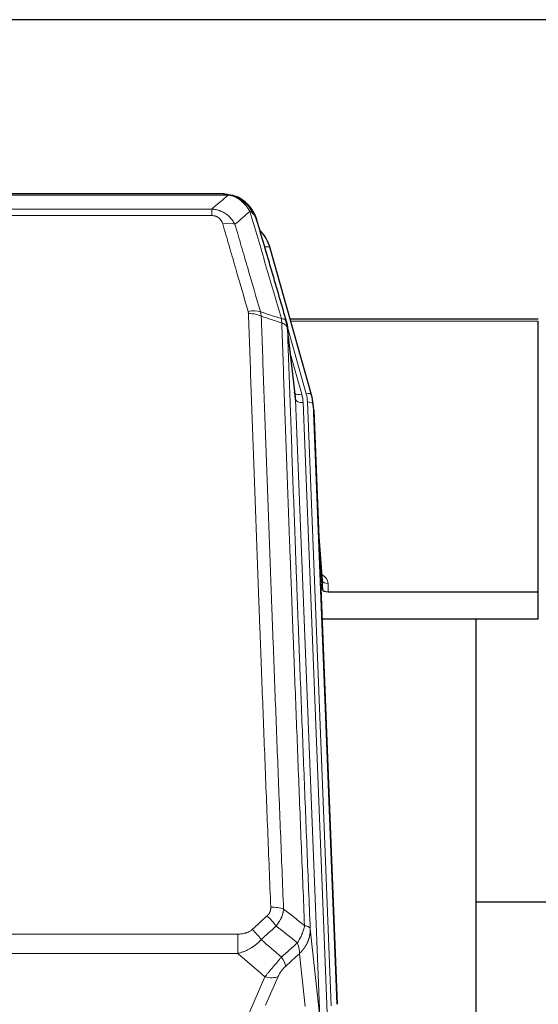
# Model space of a CAD drawing. Header units: inches. Extents: x 0 to 23760, y -13 to 16800.
# Tile 41 of 209: x 5581 to 5860, y 8328 to 8858. Entities that reach past the tile are written whole.
import ezdxf

# ---------------------------------------------------------------- set-up
doc = ezdxf.new("R2010")
doc.units = ezdxf.units.IN
doc.layers.add('254', color=7, linetype='Continuous', true_color=0xffffff)

msp = doc.modelspace()

# ---------------------------------------------------------------- linework, layer by layer
at = {"layer": '254', "color": 2, "linetype": 'Continuous', "lineweight": 25}
for p, q in [((6475.456, 8857.537), (5358.456, 8857.537)), ((5691.016, 8763.911), (5472.895, 8763.911)), ((5697.958, 8762.435), (5698.058, 8762.407)), ((5738.183, 8655.933), (5716.009, 8734.819)), ((5859.956, 8696.649), (5726.737, 8696.649)), ((5859.956, 8550.15), (5859.956, 8695.618)), ((5729.563, 8654.613), (5725.147, 8693.132)), ((5738.202, 8655.837), (5738.183, 8655.933)), ((5739.238, 8649.212), (5738.864, 8652.471)), ((5739.36, 8647.627), (5751.927, 8328.415)), ((5744.058, 8556.156), (5741.851, 8584.356)), ((5742.231, 8574.682), (5744.054, 8551.4)), ((5744.054, 8551.4), (5744.065, 8555.977)), ((5747.053, 8550.15), (5859.956, 8550.15)), ((5859.956, 8535.34), (5859.956, 8550.15)), ((5859.956, 8535.34), (5743.781, 8535.34)), ((5826.616, 8309.956), (5826.616, 8535.338)), ((5898.606, 8383.29), (5826.632, 8383.29))]:
    msp.add_line(p, q, dxfattribs=at)
at = {"layer": '254', "color": 110, "linetype": 'Continuous', "lineweight": 13}
for p, q in [((5693.358, 8763.248), (5470.553, 8763.248)), ((5698.058, 8762.407), (5698.126, 8762.249)), ((5479.284, 8755.78), (5684.627, 8755.78)), ((5684.627, 8752.247), (5479.284, 8752.247)), ((5684.627, 8755.78), (5684.627, 8752.247)), ((5717.846, 8718.582), (5713.121, 8735.393)), ((5859.956, 8695.618), (5727.024, 8695.618)), ((5735.295, 8656.507), (5725.222, 8692.341)), ((5729.653, 8653.44), (5725.276, 8691.62)), ((5726.922, 8677.652), (5732.948, 8656.214)), ((5742.719, 8321.546), (5729.653, 8653.44)), ((5746.565, 8323.632), (5733.645, 8651.813)), ((5748.77, 8327.529), (5735.992, 8652.106)), ((5739.36, 8647.627), (5738.986, 8650.886)), ((5738.986, 8650.886), (5751.681, 8328.421)), ((5744.065, 8555.977), (5741.858, 8584.164)), ((5747.063, 8554.566), (5747.053, 8550.15)), ((5465.369, 8366.152), (5698.542, 8366.152)), ((5698.542, 8366.152), (5698.542, 8355.72)), ((5737.471, 8368.952), (5742.719, 8321.546)), ((5698.542, 8355.72), (5465.369, 8355.72)), ((5734.804, 8327.166), (5731.657, 8355.601)), ((5698.012, 8308.681), (5713.169, 8343.201)), ((5720.23, 8343.35), (5713.455, 8327.92))]:
    msp.add_line(p, q, dxfattribs=at)
for centre, major_axis, ratio, start_param, end_param in [((5690.474, 8742.025), (9.598, 2.808), 0.562843, 0.6646512, 1.4076092), ((5713.121, 8734.008), (-2.888, -0.812), 0.4480327, 3.1416079, 4.5871119), ((5704.135, 8695.143), (9.604, 2.788), 0.5442898, 0.6684637, 1.414101), ((5704.322, 8693.97), (9.994, 0.345), 0.559112, 0.7940626, 1.551472), ((5732.948, 8658.061), (-3.851, -1.082), 0.4480327, 0.2500116, 1.4455193), ((5735.295, 8655.122), (-2.888, -0.812), 0.4480327, 3.1416079, 4.5871119), ((5711.974, 8651.356), (-24.033, -0.038), 0.8858289, 3.1750594, 3.3842109), ((5733.645, 8653.66), (-3.997, -0.157), 0.4614673, 0.0341943, 1.5526308), ((5709.627, 8651.063), (-24.033, -0.038), 0.8858289, 3.1750594, 3.3842109), ((5735.992, 8650.72), (-2.998, -0.118), 0.4614673, 3.175787, 4.6942235), ((5741.06, 8554.566), (-6.003, -0.046), 0.8757409, 3.1327535, 4.2284576), ((5747.063, 8556.02), (3, -0.007), 0.4848086, 3.1763596, 4.7135294), ((5714.309, 8371.65), (-6.729, 7.397), 0.3051216, 4.2889758, 5.0360109), ((5716.281, 8376.243), (9.992, 0.404), 0.431453, 0.7935197, 1.5533391), ((5706.3, 8364.357), (-6.736, 7.391), 0.3030979, 4.2875497, 5.03344), ((5717.256, 8354.97), (-6.719, 7.407), 0.3029797, 3.5431496, 4.2886573), ((5713.169, 8349.372), (9.156, -4.02), 0.5833249, 4.9631119, 5.806783)]:
    msp.add_ellipse(centre, major_axis=major_axis, ratio=ratio, start_param=start_param, end_param=end_param, dxfattribs=at)
at = {"layer": '254', "color": 2, "linetype": 'Continuous', "lineweight": 25}
for centre, major_axis, ratio, start_param, end_param in [((5689.814, 8728.806), (-27.014, -0.465), 0.8900028, 3.3708663, 3.8108475), ((5709.627, 8652.91), (20.035, -0.399), 0.8846078, 0.0524005, 0.2615519), ((5711.974, 8649.97), (-27.027, -0.37), 0.8864308, 3.1643526, 3.3735041), ((5747.052, 8551.444), (3, 0), 0.4313147, 3.1753737, 4.7125436)]:
    msp.add_ellipse(centre, major_axis=major_axis, ratio=ratio, start_param=start_param, end_param=end_param, dxfattribs=at)
at = {"layer": '254', "color": 110, "linetype": 'Continuous', "lineweight": 13}
for points in [[(5684.627, 8755.78), (5687.555, 8758.267), (5690.465, 8760.756), (5693.358, 8763.248)], [(5705.121, 8754.529), (5702.447, 8752.206), (5699.758, 8749.886), (5697.054, 8747.567)], [(5710.731, 8700.57), (5714.48, 8699.351), (5718.228, 8698.134), (5721.975, 8696.92)], [(5710.731, 8700.57), (5710.844, 8700.186), (5711.032, 8699.407), (5711.149, 8698.604), (5711.19, 8698.197)], [(5722.187, 8694.629), (5718.522, 8695.816), (5714.856, 8697.006), (5711.19, 8698.197)], [(5706.3, 8368.627), (5708.969, 8371.07), (5711.639, 8373.51), (5714.309, 8375.949)], [(5723.164, 8379.6), (5726.917, 8376.648), (5730.667, 8373.693), (5734.416, 8370.733)], [(5719.131, 8370.482), (5716.46, 8368.047), (5713.789, 8365.61), (5711.118, 8363.171)], [(5730.551, 8361.487), (5726.746, 8364.49), (5722.94, 8367.488), (5719.131, 8370.482)], [(5711.118, 8363.171), (5714.764, 8360.04), (5718.413, 8356.909), (5722.064, 8353.781)], [(5722.064, 8353.781), (5724.893, 8356.352), (5727.722, 8358.92), (5730.551, 8361.487)], [(5713.169, 8343.201), (5708.289, 8347.371), (5703.414, 8351.545), (5698.542, 8355.72)], [(5731.657, 8355.601), (5729.21, 8353.385), (5726.763, 8351.168), (5724.317, 8348.948)]]:
    msp.add_open_spline(points, degree=3, dxfattribs=at)
at = {"layer": '254', "color": 2, "linetype": 'Continuous', "lineweight": 25}
for points, degree in [([(5690.816, 8763.909), (5691.433, 8763.913), (5692.056, 8763.883), (5692.682, 8763.818)], 3), ([(5701.569, 8760.353), (5699.923, 8761.574), (5698.056, 8762.408)], 2), ([(5725.153, 8693.051), (5724.403, 8695.882)], 1)]:
    msp.add_open_spline(points, degree=degree, dxfattribs=at)
for points, knots in [([(5690.816, 8763.909), (5690.89, 8763.91), (5690.964, 8763.911), (5691.26, 8763.911), (5691.482, 8763.901), (5691.909, 8763.867), (5692.115, 8763.841), (5692.367, 8763.795), (5692.428, 8763.782), (5692.488, 8763.769)], [0, 0, 0, 0, 0.125, 0.125, 0.5, 0.5, 0.875, 0.875, 1, 1, 1, 1]), ([(5692.488, 8763.769), (5693.898, 8763.68), (5695.334, 8763.374), (5697.205, 8762.672), (5697.669, 8762.473), (5698.126, 8762.249)], [0, 0, 0, 0, 0.75, 0.75, 1, 1, 1, 1]), ([(5695.96, 8763.164), (5696.04, 8763.141), (5696.119, 8763.116), (5696.792, 8762.904), (5697.38, 8762.685), (5697.958, 8762.435)], [0, 0, 0, 0, 0.1180686, 0.1180686, 1, 1, 1, 1]), ([(5698.126, 8762.249), (5698.355, 8762.138), (5698.582, 8762.02), (5699.484, 8761.528), (5700.143, 8761.106), (5701.413, 8760.168), (5702.023, 8759.652), (5702.795, 8758.909), (5702.984, 8758.718), (5703.17, 8758.524)], [0, 0, 0, 0, 0.125, 0.125, 0.5, 0.5, 0.875, 0.875, 1, 1, 1, 1]), ([(5701.645, 8760.297), (5702.291, 8759.814), (5702.907, 8759.289), (5703.715, 8758.503), (5703.938, 8758.274), (5704.156, 8758.039)], [0, 0, 0, 0, 0.7159091, 0.7159091, 1, 1, 1, 1]), ([(5704.586, 8757.472), (5704.564, 8757.516), (5704.541, 8757.56), (5704.462, 8757.695), (5704.4, 8757.786), (5704.273, 8757.93), (5704.217, 8757.986), (5704.156, 8758.039)], [0, 0, 0, 0, 0.2280377, 0.2280377, 0.6912151, 0.6912151, 1, 1, 1, 1]), ([(5704.156, 8758.039), (5704.59, 8757.57), (5705, 8757.079), (5706.53, 8755.043), (5707.426, 8753.354), (5708.038, 8751.615)], [0, 0, 0, 0, 0.25, 0.25, 1, 1, 1, 1]), ([(5704.646, 8757.337), (5704.657, 8757.324), (5704.681, 8757.298), (5704.716, 8757.258), (5704.751, 8757.217), (5704.787, 8757.176), (5704.823, 8757.134), (5704.86, 8757.091), (5704.896, 8757.048), (5704.934, 8757.003), (5704.972, 8756.958), (5705.01, 8756.913), (5705.048, 8756.866), (5705.087, 8756.819), (5705.126, 8756.772), (5705.165, 8756.723), (5705.205, 8756.674), (5705.245, 8756.624), (5705.286, 8756.573), (5705.326, 8756.521), (5705.367, 8756.469), (5705.409, 8756.416), (5705.45, 8756.362), (5705.492, 8756.307), (5705.534, 8756.252), (5705.577, 8756.195), (5705.62, 8756.138), (5705.663, 8756.081), (5705.706, 8756.022), (5705.749, 8755.963), (5705.793, 8755.902), (5705.837, 8755.841), (5705.881, 8755.78), (5705.925, 8755.717), (5705.969, 8755.653), (5706.014, 8755.589), (5706.059, 8755.524), (5706.104, 8755.458), (5706.149, 8755.391), (5706.194, 8755.324), (5706.24, 8755.255), (5706.285, 8755.186), (5706.331, 8755.116), (5706.377, 8755.045), (5706.422, 8754.973), (5706.468, 8754.9), (5706.514, 8754.826), (5706.561, 8754.752), (5706.607, 8754.676), (5706.653, 8754.6), (5706.699, 8754.523), (5706.745, 8754.445), (5706.791, 8754.366), (5706.838, 8754.286), (5706.884, 8754.205), (5706.93, 8754.123), (5706.976, 8754.041), (5707.022, 8753.957), (5707.069, 8753.873), (5707.114, 8753.788), (5707.16, 8753.701), (5707.206, 8753.614), (5707.252, 8753.526), (5707.298, 8753.437), (5707.343, 8753.347), (5707.388, 8753.256), (5707.433, 8753.164), (5707.478, 8753.072), (5707.523, 8752.978), (5707.568, 8752.883), (5707.612, 8752.787), (5707.656, 8752.691), (5707.7, 8752.593), (5707.744, 8752.495), (5707.787, 8752.395), (5707.83, 8752.295), (5707.873, 8752.194), (5707.916, 8752.091), (5707.958, 8751.988), (5708, 8751.884), (5708.041, 8751.778), (5708.082, 8751.672), (5708.123, 8751.565), (5708.164, 8751.457), (5708.203, 8751.348), (5708.243, 8751.237), (5708.282, 8751.126), (5708.321, 8751.014), (5708.359, 8750.901), (5708.396, 8750.787), (5708.434, 8750.672), (5708.47, 8750.556), (5708.506, 8750.439), (5708.542, 8750.321), (5708.577, 8750.203), (5708.611, 8750.083), (5708.645, 8749.962), (5708.666, 8749.881), (5708.677, 8749.84)], [0, 0, 0, 0, 0.0060657, 0.012223, 0.0184718, 0.0248123, 0.0312443, 0.0377679, 0.0443831, 0.0510899, 0.0578883, 0.0647782, 0.0717598, 0.0788329, 0.0859977, 0.093254, 0.1006019, 0.1080414, 0.1155725, 0.1231952, 0.1309095, 0.1387154, 0.1466129, 0.1546019, 0.1626826, 0.1708549, 0.1791188, 0.1874742, 0.1959213, 0.20446, 0.2130903, 0.2218121, 0.2306256, 0.2395307, 0.2485274, 0.2576156, 0.2667955, 0.276067, 0.2854301, 0.2948848, 0.3044311, 0.314069, 0.3237985, 0.3336196, 0.3435324, 0.3535367, 0.3636326, 0.3738202, 0.3840993, 0.3944701, 0.4049324, 0.4154864, 0.426132, 0.4368691, 0.4476979, 0.4586183, 0.4696303, 0.480734, 0.4919292, 0.503216, 0.5145945, 0.5260645, 0.5376262, 0.5492795, 0.5610244, 0.5728609, 0.584789, 0.5968087, 0.60892, 0.621123, 0.6334175, 0.6458037, 0.6582815, 0.6708509, 0.6835119, 0.6962645, 0.7091087, 0.7220445, 0.735072, 0.748191, 0.7614017, 0.774704, 0.7880979, 0.8015834, 0.8151605, 0.8288293, 0.8425896, 0.8564416, 0.8703852, 0.8844204, 0.8985472, 0.9127656, 0.9270756, 0.9414773, 0.9559705, 0.9705554, 0.9852319, 1, 1, 1, 1]), ([(5708.677, 8749.84), (5708.62, 8750.151), (5708.538, 8750.455), (5708.325, 8751.047), (5708.193, 8751.336), (5708.038, 8751.615)], [0, 0, 0, 0, 0.5, 0.5, 1, 1, 1, 1]), ([(5708.677, 8749.84), (5710.008, 8745.318), (5711.341, 8740.785), (5714.008, 8731.699), (5715.344, 8727.145), (5719.354, 8713.452), (5722.034, 8704.282), (5724.72, 8695.071)], [0, 0, 0, 0, 0.25, 0.25, 0.5, 0.5, 1, 1, 1, 1]), ([(5724.72, 8695.071), (5724.725, 8695.054), (5724.735, 8695.019), (5724.75, 8694.967), (5724.765, 8694.914), (5724.781, 8694.859), (5724.796, 8694.803), (5724.811, 8694.746), (5724.827, 8694.689), (5724.842, 8694.629), (5724.858, 8694.569), (5724.873, 8694.508), (5724.888, 8694.445), (5724.904, 8694.382), (5724.919, 8694.317), (5724.934, 8694.251), (5724.949, 8694.184), (5724.964, 8694.116), (5724.979, 8694.047), (5724.994, 8693.976), (5725.009, 8693.904), (5725.023, 8693.832), (5725.037, 8693.758), (5725.051, 8693.683), (5725.065, 8693.606), (5725.079, 8693.529), (5725.092, 8693.45), (5725.113, 8693.324), (5725.139, 8693.155), (5725.167, 8692.948), (5725.191, 8692.756), (5725.21, 8692.578), (5725.226, 8692.416), (5725.239, 8692.269), (5725.249, 8692.137), (5725.257, 8692.02), (5725.263, 8691.918), (5725.267, 8691.831), (5725.271, 8691.759), (5725.273, 8691.703), (5725.275, 8691.662), (5725.276, 8691.636), (5725.276, 8691.624), (5725.276, 8691.62)], [0, 0, 0, 0, 0.0155037, 0.0313049, 0.0474035, 0.0637997, 0.0804935, 0.097485, 0.1147743, 0.1323613, 0.1502462, 0.1684289, 0.1869096, 0.2056883, 0.224765, 0.2441397, 0.2638126, 0.2837835, 0.3040527, 0.32462, 0.3454856, 0.3666494, 0.3881116, 0.409872, 0.4319308, 0.454288, 0.4769435, 0.4998975, 0.5635611, 0.6228928, 0.6778927, 0.7285606, 0.7748966, 0.8169007, 0.8545729, 0.8879131, 0.9169214, 0.9415977, 0.9619421, 0.9779545, 0.989635, 0.9969835, 1, 1, 1, 1])]:
    msp.add_open_spline(points, degree=3, knots=knots, dxfattribs=at)
at = {"layer": '254', "color": 110, "linetype": 'Continuous', "lineweight": 13}
for points, knots in [([(5692.488, 8763.769), (5692.606, 8763.742), (5692.716, 8763.711), (5692.965, 8763.624), (5693.09, 8763.563), (5693.276, 8763.421), (5693.337, 8763.34), (5693.358, 8763.248)], [0, 0, 0, 0, 0.25, 0.25, 0.625, 0.625, 1, 1, 1, 1]), ([(5693.358, 8763.248), (5694.579, 8763.147), (5695.755, 8762.853), (5697.249, 8762.226), (5697.616, 8762.05), (5697.976, 8761.855)], [0, 0, 0, 0, 0.75, 0.75, 1, 1, 1, 1]), ([(5698.126, 8762.249), (5698.128, 8762.22), (5698.126, 8762.187), (5698.113, 8762.102), (5698.097, 8762.046), (5698.049, 8761.942), (5698.017, 8761.894), (5697.976, 8761.855)], [0, 0, 0, 0, 0.25, 0.25, 0.625, 0.625, 1, 1, 1, 1]), ([(5697.976, 8761.855), (5698.156, 8761.758), (5698.335, 8761.656), (5699.042, 8761.232), (5699.557, 8760.873), (5700.551, 8760.087), (5701.03, 8759.659), (5701.645, 8759.05), (5701.796, 8758.895), (5701.946, 8758.736)], [0, 0, 0, 0, 0.125, 0.125, 0.5, 0.5, 0.875, 0.875, 1, 1, 1, 1]), ([(5703.17, 8758.524), (5703.071, 8758.55), (5702.97, 8758.573), (5702.713, 8758.624), (5702.556, 8758.647), (5702.245, 8758.692), (5702.092, 8758.712), (5701.946, 8758.736)], [0, 0, 0, 0, 0.25, 0.25, 0.625, 0.625, 1, 1, 1, 1]), ([(5701.946, 8758.736), (5702.244, 8758.42), (5702.535, 8758.092), (5703.662, 8756.742), (5704.428, 8755.645), (5705.121, 8754.529)], [0, 0, 0, 0, 0.25, 0.25, 1, 1, 1, 1]), ([(5704.156, 8758.039), (5704.125, 8758.066), (5704.092, 8758.092), (5703.958, 8758.193), (5703.845, 8758.263), (5703.596, 8758.385), (5703.459, 8758.437), (5703.268, 8758.497), (5703.219, 8758.511), (5703.17, 8758.524)], [0, 0, 0, 0, 0.125, 0.125, 0.5, 0.5, 0.875, 0.875, 1, 1, 1, 1]), ([(5703.17, 8758.524), (5703.541, 8758.135), (5703.898, 8757.729), (5705.259, 8756.046), (5706.129, 8754.652), (5706.828, 8753.199)], [0, 0, 0, 0, 0.25, 0.25, 1, 1, 1, 1]), ([(5684.627, 8755.78), (5684.962, 8755.757), (5685.295, 8755.724), (5685.958, 8755.637), (5686.286, 8755.583), (5687.262, 8755.391), (5687.9, 8755.222), (5688.602, 8754.986), (5688.68, 8754.959), (5688.836, 8754.903), (5688.913, 8754.875), (5689.145, 8754.788), (5689.298, 8754.728), (5689.752, 8754.54), (5690.347, 8754.271), (5690.92, 8753.963), (5691.341, 8753.718), (5691.55, 8753.592), (5691.755, 8753.46), (5691.891, 8753.371), (5691.959, 8753.326), (5692.565, 8752.917), (5693.073, 8752.521), (5693.792, 8751.882), (5694.024, 8751.661), (5694.363, 8751.319), (5694.474, 8751.203), (5694.692, 8750.967), (5694.8, 8750.848), (5695.327, 8750.242), (5695.715, 8749.736), (5696.43, 8748.682), (5696.756, 8748.134), (5697.054, 8747.567)], [0, 0, 0, 0, 0.0625, 0.0625, 0.125, 0.125, 0.25, 0.25, 0.265625, 0.265625, 0.28125, 0.28125, 0.3125, 0.3125, 0.375, 0.4375, 0.4375, 0.46875, 0.484375, 0.484375, 0.5, 0.5, 0.625, 0.625, 0.6875, 0.6875, 0.71875, 0.71875, 0.75, 0.75, 0.875, 0.875, 1, 1, 1, 1]), ([(5684.627, 8752.247), (5684.809, 8752.247), (5684.992, 8752.241), (5685.356, 8752.215), (5685.535, 8752.195), (5685.891, 8752.141), (5686.066, 8752.108), (5686.413, 8752.026), (5686.584, 8751.977), (5686.795, 8751.907), (5686.837, 8751.893), (5686.921, 8751.863), (5687.045, 8751.816), (5687.166, 8751.766), (5687.405, 8751.661), (5687.713, 8751.508), (5688, 8751.33), (5688.173, 8751.21), (5688.208, 8751.186), (5688.276, 8751.136), (5688.309, 8751.111), (5688.409, 8751.035), (5688.474, 8750.983), (5688.664, 8750.824), (5688.783, 8750.714), (5689.01, 8750.486), (5689.117, 8750.368), (5689.32, 8750.125), (5689.415, 8750), (5689.528, 8749.839), (5689.551, 8749.807), (5689.594, 8749.742), (5689.616, 8749.71), (5689.68, 8749.611), (5689.721, 8749.545), (5689.84, 8749.346), (5689.913, 8749.211), (5690.05, 8748.939), (5690.113, 8748.801), (5690.29, 8748.384), (5690.39, 8748.1), (5690.474, 8747.812)], [0, 0, 0, 0, 0.0625, 0.0625, 0.125, 0.125, 0.1875, 0.1875, 0.25, 0.25, 0.265625, 0.265625, 0.28125, 0.3125, 0.3125, 0.375, 0.4375, 0.4375, 0.453125, 0.453125, 0.46875, 0.46875, 0.5, 0.5, 0.5625, 0.5625, 0.625, 0.625, 0.6875, 0.6875, 0.703125, 0.703125, 0.71875, 0.71875, 0.75, 0.75, 0.8125, 0.8125, 0.875, 0.875, 1, 1, 1, 1]), ([(5706.828, 8753.199), (5706.582, 8753.446), (5706.316, 8753.681), (5705.745, 8754.126), (5705.442, 8754.334), (5705.121, 8754.529)], [0, 0, 0, 0, 0.5, 0.5, 1, 1, 1, 1]), ([(5721.975, 8696.92), (5719.153, 8706.613), (5716.337, 8716.26), (5712.123, 8730.663), (5710.721, 8735.453), (5707.918, 8745.009), (5706.519, 8749.775), (5705.121, 8754.529)], [0, 0, 0, 0, 0.5, 0.5, 0.75, 0.75, 1, 1, 1, 1]), ([(5708.038, 8751.615), (5707.882, 8751.899), (5707.702, 8752.175), (5707.298, 8752.704), (5707.073, 8752.957), (5706.828, 8753.199)], [0, 0, 0, 0, 0.5, 0.5, 1, 1, 1, 1]), ([(5704.135, 8700.741), (5701.85, 8708.646), (5699.568, 8716.522), (5696.153, 8728.29), (5695.016, 8732.205), (5692.743, 8740.02), (5691.608, 8743.92), (5690.474, 8747.812)], [0, 0, 0, 0, 0.5, 0.5, 0.75, 0.75, 1, 1, 1, 1]), ([(5697.054, 8747.567), (5698.189, 8743.681), (5699.326, 8739.787), (5701.601, 8731.985), (5702.74, 8728.076), (5706.159, 8716.326), (5708.443, 8708.463), (5710.731, 8700.57)], [0, 0, 0, 0, 0.25, 0.25, 0.5, 0.5, 1, 1, 1, 1]), ([(5704.135, 8700.741), (5704.191, 8700.547), (5704.234, 8700.352), (5704.297, 8699.96), (5704.316, 8699.762), (5704.322, 8699.564)], [0, 0, 0, 0, 0.5, 0.5, 1, 1, 1, 1]), ([(5716.281, 8380.561), (5715.723, 8394.391), (5714.623, 8421.921), (5713.015, 8462.825), (5711.973, 8489.834), (5711.202, 8509.992), (5710.82, 8520.047), (5710.441, 8530.065), (5710.19, 8536.735), (5710.065, 8540.066), (5709.441, 8556.702), (5708.95, 8569.939), (5708.225, 8589.688), (5707.985, 8596.252), (5707.509, 8609.343), (5707.273, 8615.869), (5706.571, 8635.392), (5705.65, 8661.272), (5704.76, 8686.85), (5704.322, 8699.564)], [0, 0, 0, 0, 0.125, 0.25, 0.375, 0.375, 0.4375, 0.46875, 0.46875, 0.5, 0.5, 0.625, 0.625, 0.6875, 0.6875, 0.75, 0.75, 0.875, 1, 1, 1, 1]), ([(5711.19, 8698.197), (5711.628, 8685.5), (5712.52, 8659.955), (5713.442, 8634.108), (5714.145, 8614.61), (5714.381, 8608.092), (5714.857, 8595.017), (5715.098, 8588.462), (5715.824, 8568.737), (5716.316, 8555.517), (5716.94, 8538.903), (5717.065, 8535.576), (5717.317, 8528.914), (5717.696, 8518.909), (5718.079, 8508.867), (5718.851, 8488.734), (5719.894, 8461.76), (5721.504, 8420.908), (5722.606, 8393.413), (5723.164, 8379.6)], [0, 0, 0, 0, 0.125, 0.25, 0.25, 0.3125, 0.3125, 0.375, 0.375, 0.5, 0.5, 0.53125, 0.53125, 0.5625, 0.625, 0.625, 0.75, 0.875, 1, 1, 1, 1]), ([(5724.72, 8695.071), (5724.699, 8695.317), (5724.621, 8695.548), (5724.357, 8695.968), (5724.172, 8696.156), (5723.7, 8696.478), (5723.415, 8696.612), (5722.756, 8696.815), (5722.384, 8696.885), (5721.975, 8696.92)], [0, 0, 0, 0, 0.25, 0.25, 0.5, 0.5, 0.75, 0.75, 1, 1, 1, 1]), ([(5721.975, 8696.92), (5722.05, 8696.547), (5722.092, 8696.175), (5722.15, 8695.417), (5722.166, 8695.03), (5722.187, 8694.629)], [0, 0, 0, 0, 0.5, 0.5, 1, 1, 1, 1]), ([(5725.276, 8691.62), (5725.275, 8691.628), (5725.274, 8691.644), (5725.27, 8691.668), (5725.267, 8691.691), (5725.264, 8691.715), (5725.26, 8691.739), (5725.256, 8691.762), (5725.251, 8691.786), (5725.247, 8691.81), (5725.242, 8691.833), (5725.237, 8691.857), (5725.232, 8691.88), (5725.226, 8691.904), (5725.22, 8691.927), (5725.214, 8691.951), (5725.208, 8691.974), (5725.201, 8691.998), (5725.194, 8692.021), (5725.187, 8692.045), (5725.18, 8692.068), (5725.172, 8692.091), (5725.164, 8692.115), (5725.156, 8692.138), (5725.148, 8692.161), (5725.139, 8692.184), (5725.13, 8692.208), (5725.121, 8692.231), (5725.112, 8692.254), (5725.102, 8692.277), (5725.092, 8692.3), (5725.082, 8692.323), (5725.072, 8692.346), (5725.061, 8692.369), (5725.05, 8692.392), (5725.039, 8692.415), (5725.028, 8692.438), (5725.016, 8692.461), (5725.004, 8692.484), (5724.992, 8692.507), (5724.98, 8692.529), (5724.967, 8692.552), (5724.954, 8692.575), (5724.941, 8692.597), (5724.928, 8692.62), (5724.914, 8692.643), (5724.9, 8692.665), (5724.886, 8692.688), (5724.872, 8692.71), (5724.857, 8692.732), (5724.843, 8692.755), (5724.827, 8692.777), (5724.812, 8692.799), (5724.797, 8692.821), (5724.781, 8692.844), (5724.765, 8692.866), (5724.749, 8692.888), (5724.732, 8692.91), (5724.715, 8692.932), (5724.698, 8692.954), (5724.681, 8692.975), (5724.664, 8692.997), (5724.646, 8693.019), (5724.628, 8693.041), (5724.61, 8693.062), (5724.591, 8693.084), (5724.573, 8693.105), (5724.554, 8693.127), (5724.535, 8693.148), (5724.515, 8693.17), (5724.496, 8693.191), (5724.476, 8693.212), (5724.456, 8693.233), (5724.435, 8693.255), (5724.415, 8693.276), (5724.394, 8693.297), (5724.367, 8693.324), (5724.333, 8693.357), (5724.292, 8693.396), (5724.251, 8693.434), (5724.208, 8693.472), (5724.165, 8693.51), (5724.121, 8693.548), (5724.076, 8693.585), (5724.031, 8693.622), (5723.984, 8693.659), (5723.937, 8693.696), (5723.889, 8693.732), (5723.841, 8693.768), (5723.791, 8693.803), (5723.741, 8693.838), (5723.69, 8693.873), (5723.638, 8693.908), (5723.586, 8693.942), (5723.533, 8693.976), (5723.479, 8694.009), (5723.424, 8694.043), (5723.369, 8694.076), (5723.313, 8694.108), (5723.256, 8694.14), (5723.198, 8694.172), (5723.14, 8694.203), (5723.081, 8694.234), (5723.022, 8694.265), (5722.962, 8694.295), (5722.901, 8694.325), (5722.839, 8694.355), (5722.777, 8694.384), (5722.714, 8694.413), (5722.65, 8694.441), (5722.586, 8694.469), (5722.521, 8694.497), (5722.455, 8694.524), (5722.389, 8694.551), (5722.322, 8694.577), (5722.255, 8694.603), (5722.21, 8694.62), (5722.187, 8694.629)], [0, 0, 0, 0, 0.0066687, 0.0133374, 0.0200061, 0.0266746, 0.0333432, 0.0400116, 0.0466801, 0.0533484, 0.0600168, 0.066685, 0.0733532, 0.0800214, 0.0866895, 0.0933575, 0.1000255, 0.1066935, 0.1133614, 0.1200292, 0.126697, 0.1333647, 0.1400324, 0.1467001, 0.1533676, 0.1600352, 0.1667026, 0.1733701, 0.1800374, 0.1867047, 0.193372, 0.2000392, 0.2067064, 0.2133735, 0.2200405, 0.2267075, 0.2333745, 0.2400414, 0.2467082, 0.253375, 0.2600418, 0.2667085, 0.2733751, 0.2800417, 0.2867082, 0.2933747, 0.3000412, 0.3067075, 0.3133739, 0.3200401, 0.3267064, 0.3333725, 0.3400387, 0.3467047, 0.3533708, 0.3600367, 0.3667026, 0.3733685, 0.3800343, 0.3867001, 0.3933658, 0.4000315, 0.4066971, 0.4133626, 0.4200281, 0.4266936, 0.433359, 0.4400243, 0.4466896, 0.4533549, 0.4600201, 0.4666852, 0.4733503, 0.4800154, 0.4866804, 0.4933453, 0.5000102, 0.5125098, 0.5250093, 0.5375088, 0.5500082, 0.5625077, 0.5750071, 0.5875066, 0.600006, 0.6125054, 0.6250049, 0.6375043, 0.6500037, 0.6625032, 0.6750026, 0.6875021, 0.7000016, 0.7125011, 0.7250006, 0.7375001, 0.7499997, 0.7624993, 0.7749989, 0.7874985, 0.7999982, 0.812498, 0.8249977, 0.8374975, 0.8499974, 0.8624973, 0.8749972, 0.8874972, 0.8999973, 0.9124974, 0.9249976, 0.9374978, 0.9499981, 0.9624985, 0.9749989, 0.9874994, 1, 1, 1, 1]), ([(5734.416, 8370.733), (5733.845, 8384.786), (5732.717, 8412.756), (5731.072, 8454.308), (5730.005, 8481.739), (5729.217, 8502.212), (5728.826, 8512.423), (5728.374, 8524.291), (5728.182, 8529.368), (5728.054, 8532.751), (5727.99, 8534.441), (5727.671, 8542.887), (5727.291, 8552.994), (5726.854, 8564.738), (5726.667, 8569.76), (5726.543, 8573.106), (5726.481, 8574.778), (5725.925, 8589.815), (5724.952, 8616.39), (5723.541, 8655.783), (5722.633, 8681.732), (5722.187, 8694.629)], [0, 0, 0, 0, 0.125, 0.25, 0.375, 0.375, 0.4375, 0.46875, 0.484375, 0.484375, 0.5, 0.5, 0.5625, 0.59375, 0.609375, 0.609375, 0.625, 0.625, 0.75, 0.875, 1, 1, 1, 1]), ([(5725.276, 8691.62), (5725.721, 8678.773), (5726.627, 8652.922), (5728.034, 8613.678), (5729.004, 8587.204), (5729.558, 8572.225), (5729.62, 8570.56), (5729.744, 8567.226), (5729.93, 8562.223), (5730.367, 8550.524), (5730.745, 8540.455), (5731.063, 8532.041), (5731.127, 8530.357), (5731.255, 8526.988), (5731.446, 8521.93), (5731.897, 8510.106), (5732.287, 8499.934), (5733.073, 8479.538), (5734.136, 8452.211), (5735.777, 8410.817), (5736.902, 8382.952), (5737.471, 8368.952)], [0, 0, 0, 0, 0.125, 0.25, 0.375, 0.375, 0.390625, 0.390625, 0.40625, 0.4375, 0.5, 0.5, 0.515625, 0.515625, 0.53125, 0.5625, 0.625, 0.625, 0.75, 0.875, 1, 1, 1, 1]), ([(5716.281, 8380.561), (5716.29, 8380.347), (5716.287, 8380.134), (5716.27, 8379.868), (5716.266, 8379.815), (5716.256, 8379.708), (5716.251, 8379.655), (5716.232, 8379.496), (5716.216, 8379.391), (5716.161, 8379.077), (5716.112, 8378.87), (5715.992, 8378.463), (5715.92, 8378.263), (5715.794, 8377.966), (5715.749, 8377.868), (5715.676, 8377.722), (5715.651, 8377.674), (5715.6, 8377.577), (5715.574, 8377.53), (5715.439, 8377.293), (5715.321, 8377.11), (5715.065, 8376.757), (5714.927, 8376.587), (5714.632, 8376.259), (5714.475, 8376.101), (5714.309, 8375.949)], [0, 0, 0, 0, 0.125, 0.125, 0.15625, 0.15625, 0.1875, 0.1875, 0.25, 0.25, 0.375, 0.375, 0.5, 0.5, 0.5625, 0.5625, 0.59375, 0.59375, 0.625, 0.625, 0.75, 0.75, 0.875, 0.875, 1, 1, 1, 1]), ([(5723.164, 8379.6), (5723.128, 8379.206), (5723.075, 8378.811), (5722.986, 8378.317), (5722.968, 8378.218), (5722.928, 8378.02), (5722.907, 8377.921), (5722.842, 8377.624), (5722.794, 8377.427), (5722.637, 8376.836), (5722.396, 8376.052), (5722.088, 8375.276), (5721.832, 8374.697), (5721.72, 8374.456), (5721.601, 8374.216), (5721.553, 8374.12), (5721.529, 8374.072), (5721.456, 8373.929), (5721.406, 8373.834), (5721.152, 8373.359), (5720.934, 8372.985), (5720.468, 8372.25), (5719.974, 8371.526), (5719.422, 8370.826), (5719.131, 8370.482)], [0, 0, 0, 0, 0.125, 0.125, 0.15625, 0.15625, 0.1875, 0.1875, 0.25, 0.25, 0.375, 0.5, 0.5, 0.5625, 0.578125, 0.578125, 0.59375, 0.59375, 0.625, 0.625, 0.75, 0.75, 0.875, 1, 1, 1, 1]), ([(5734.416, 8370.733), (5734.287, 8369.988), (5734.109, 8369.225), (5733.652, 8367.681), (5733.375, 8366.899), (5732.887, 8365.725), (5732.712, 8365.334), (5732.34, 8364.553), (5732.142, 8364.164), (5731.516, 8363.002), (5731.054, 8362.235), (5730.551, 8361.487)], [0, 0, 0, 0, 0.25, 0.25, 0.5, 0.5, 0.625, 0.625, 0.75, 0.75, 1, 1, 1, 1]), ([(5737.471, 8368.952), (5737.442, 8369.156), (5737.352, 8369.351), (5737.129, 8369.626), (5737.04, 8369.714), (5736.834, 8369.883), (5736.717, 8369.964), (5736.456, 8370.117), (5736.311, 8370.19), (5735.997, 8370.326), (5735.827, 8370.389), (5735.463, 8370.505), (5735.269, 8370.558), (5734.859, 8370.654), (5734.642, 8370.696), (5734.416, 8370.733)], [0, 0, 0, 0, 0.25, 0.25, 0.375, 0.375, 0.5, 0.5, 0.625, 0.625, 0.75, 0.75, 0.875, 0.875, 1, 1, 1, 1]), ([(5706.3, 8368.627), (5706.175, 8368.512), (5706.045, 8368.402), (5705.843, 8368.243), (5705.775, 8368.19), (5705.637, 8368.089), (5705.568, 8368.039), (5705.215, 8367.797), (5704.921, 8367.621), (5704.311, 8367.303), (5703.995, 8367.16), (5703.587, 8367), (5703.505, 8366.969), (5703.34, 8366.909), (5703.258, 8366.88), (5703.01, 8366.796), (5702.843, 8366.744), (5702.342, 8366.599), (5702.005, 8366.517), (5701.325, 8366.38), (5700.983, 8366.324), (5700.293, 8366.237), (5699.946, 8366.204), (5699.247, 8366.162), (5698.895, 8366.152), (5698.542, 8366.152)], [0, 0, 0, 0, 0.0625, 0.0625, 0.09375, 0.09375, 0.125, 0.125, 0.25, 0.25, 0.375, 0.375, 0.40625, 0.40625, 0.4375, 0.4375, 0.5, 0.5, 0.625, 0.625, 0.75, 0.75, 0.875, 0.875, 1, 1, 1, 1]), ([(5737.471, 8368.952), (5737.472, 8368.932), (5737.474, 8368.892), (5737.475, 8368.833), (5737.477, 8368.773), (5737.478, 8368.713), (5737.48, 8368.654), (5737.48, 8368.594), (5737.481, 8368.534), (5737.482, 8368.475), (5737.482, 8368.415), (5737.482, 8368.355), (5737.482, 8368.296), (5737.481, 8368.236), (5737.48, 8368.176), (5737.479, 8368.117), (5737.478, 8368.057), (5737.477, 8367.998), (5737.475, 8367.938), (5737.473, 8367.879), (5737.471, 8367.819), (5737.469, 8367.76), (5737.466, 8367.7), (5737.463, 8367.641), (5737.46, 8367.581), (5737.457, 8367.522), (5737.453, 8367.463), (5737.449, 8367.403), (5737.445, 8367.344), (5737.441, 8367.285), (5737.437, 8367.225), (5737.432, 8367.166), (5737.427, 8367.107), (5737.422, 8367.048), (5737.417, 8366.989), (5737.411, 8366.929), (5737.405, 8366.87), (5737.399, 8366.811), (5737.393, 8366.752), (5737.387, 8366.693), (5737.38, 8366.634), (5737.373, 8366.575), (5737.366, 8366.516), (5737.358, 8366.458), (5737.351, 8366.399), (5737.343, 8366.34), (5737.335, 8366.281), (5737.327, 8366.223), (5737.318, 8366.164), (5737.309, 8366.105), (5737.301, 8366.047), (5737.291, 8365.988), (5737.282, 8365.93), (5737.272, 8365.871), (5737.263, 8365.813), (5737.253, 8365.754), (5737.242, 8365.696), (5737.232, 8365.638), (5737.221, 8365.579), (5737.21, 8365.521), (5737.199, 8365.463), (5737.188, 8365.405), (5737.177, 8365.347), (5737.165, 8365.289), (5737.153, 8365.231), (5737.141, 8365.173), (5737.128, 8365.115), (5737.116, 8365.057), (5737.103, 8364.999), (5737.09, 8364.941), (5737.077, 8364.884), (5737.064, 8364.826), (5737.05, 8364.769), (5737.036, 8364.711), (5737.022, 8364.654), (5737.008, 8364.596), (5736.993, 8364.539), (5736.979, 8364.481), (5736.964, 8364.424), (5736.949, 8364.367), (5736.934, 8364.31), (5736.918, 8364.253), (5736.902, 8364.196), (5736.887, 8364.139), (5736.87, 8364.082), (5736.854, 8364.025), (5736.838, 8363.968), (5736.821, 8363.912), (5736.804, 8363.855), (5736.787, 8363.798), (5736.77, 8363.742), (5736.752, 8363.685), (5736.735, 8363.629), (5736.717, 8363.573), (5736.699, 8363.516), (5736.681, 8363.46), (5736.662, 8363.404), (5736.644, 8363.348), (5736.625, 8363.292), (5736.606, 8363.236), (5736.586, 8363.18), (5736.567, 8363.124), (5736.547, 8363.068), (5736.528, 8363.013), (5736.508, 8362.957), (5736.487, 8362.902), (5736.467, 8362.846), (5736.447, 8362.791), (5736.426, 8362.735), (5736.405, 8362.68), (5736.384, 8362.625), (5736.362, 8362.57), (5736.341, 8362.515), (5736.319, 8362.46), (5736.297, 8362.405), (5736.275, 8362.35), (5736.253, 8362.296), (5736.231, 8362.241), (5736.208, 8362.186), (5736.185, 8362.132), (5736.162, 8362.077), (5736.139, 8362.023), (5736.116, 8361.969), (5736.092, 8361.915), (5736.069, 8361.861), (5736.045, 8361.806), (5736.021, 8361.753), (5735.997, 8361.699), (5735.972, 8361.645), (5735.948, 8361.591), (5735.923, 8361.538), (5735.898, 8361.484), (5735.873, 8361.431), (5735.848, 8361.377), (5735.822, 8361.324), (5735.797, 8361.271), (5735.771, 8361.218), (5735.745, 8361.165), (5735.719, 8361.112), (5735.693, 8361.059), (5735.666, 8361.006), (5735.64, 8360.953), (5735.613, 8360.901), (5735.586, 8360.848), (5735.559, 8360.796), (5735.531, 8360.744), (5735.504, 8360.691), (5735.476, 8360.639), (5735.449, 8360.587), (5735.421, 8360.535), (5735.393, 8360.483), (5735.364, 8360.431), (5735.336, 8360.38), (5735.307, 8360.328), (5735.278, 8360.277), (5735.25, 8360.225), (5735.22, 8360.174), (5735.191, 8360.123), (5735.162, 8360.071), (5735.132, 8360.02), (5735.103, 8359.969), (5735.073, 8359.919), (5735.043, 8359.868), (5735.013, 8359.817), (5734.982, 8359.766), (5734.952, 8359.716), (5734.921, 8359.666), (5734.89, 8359.615), (5734.859, 8359.565), (5734.828, 8359.515), (5734.797, 8359.465), (5734.766, 8359.415), (5734.734, 8359.365), (5734.702, 8359.316), (5734.671, 8359.266), (5734.639, 8359.216), (5734.606, 8359.167), (5734.574, 8359.118), (5734.542, 8359.069), (5734.509, 8359.019), (5734.476, 8358.97), (5734.444, 8358.922), (5734.411, 8358.873), (5734.377, 8358.824), (5734.344, 8358.775), (5734.311, 8358.727), (5734.277, 8358.678), (5734.243, 8358.63), (5734.21, 8358.582), (5734.176, 8358.534), (5734.141, 8358.486), (5734.107, 8358.438), (5734.073, 8358.39), (5734.038, 8358.343), (5734.004, 8358.295), (5733.969, 8358.248), (5733.934, 8358.2), (5733.899, 8358.153), (5733.863, 8358.106), (5733.828, 8358.059), (5733.793, 8358.012), (5733.757, 8357.965), (5733.721, 8357.918), (5733.685, 8357.872), (5733.649, 8357.825), (5733.613, 8357.779), (5733.577, 8357.732), (5733.541, 8357.686), (5733.504, 8357.64), (5733.468, 8357.594), (5733.431, 8357.548), (5733.394, 8357.503), (5733.357, 8357.457), (5733.32, 8357.411), (5733.282, 8357.366), (5733.245, 8357.321), (5733.208, 8357.275), (5733.17, 8357.23), (5733.132, 8357.185), (5733.094, 8357.14), (5733.056, 8357.096), (5733.018, 8357.051), (5732.98, 8357.007), (5732.942, 8356.962), (5732.903, 8356.918), (5732.865, 8356.874), (5732.826, 8356.83), (5732.787, 8356.786), (5732.748, 8356.742), (5732.709, 8356.698), (5732.67, 8356.654), (5732.631, 8356.611), (5732.591, 8356.567), (5732.552, 8356.524), (5732.512, 8356.481), (5732.473, 8356.438), (5732.433, 8356.395), (5732.393, 8356.352), (5732.353, 8356.309), (5732.313, 8356.267), (5732.273, 8356.224), (5732.232, 8356.182), (5732.192, 8356.139), (5732.151, 8356.097), (5732.111, 8356.055), (5732.07, 8356.013), (5732.029, 8355.972), (5731.988, 8355.93), (5731.947, 8355.888), (5731.906, 8355.847), (5731.864, 8355.805), (5731.823, 8355.764), (5731.782, 8355.723), (5731.74, 8355.682), (5731.698, 8355.641), (5731.671, 8355.614), (5731.657, 8355.601)], [0, 0, 0, 0, 0.0042303, 0.0084583, 0.0126838, 0.016907, 0.0211277, 0.0253461, 0.0295621, 0.0337757, 0.037987, 0.0421959, 0.0464023, 0.0506064, 0.0548082, 0.0590075, 0.0632045, 0.0673991, 0.0715913, 0.0757811, 0.0799686, 0.0841537, 0.0883364, 0.0925167, 0.0966947, 0.1008703, 0.1050435, 0.1092144, 0.1133829, 0.117549, 0.1217128, 0.1258741, 0.1300332, 0.1341898, 0.1383441, 0.1424961, 0.1466456, 0.1507929, 0.1549377, 0.1590802, 0.1632203, 0.1673581, 0.1714935, 0.1756266, 0.1797573, 0.1838856, 0.1880116, 0.1921352, 0.1962565, 0.2003755, 0.204492, 0.2086063, 0.2127182, 0.2168277, 0.2209349, 0.2250397, 0.2291422, 0.2332423, 0.2373401, 0.2414356, 0.2455287, 0.2496195, 0.2537079, 0.257794, 0.2618777, 0.2659591, 0.2700382, 0.2741149, 0.2781893, 0.2822614, 0.2863311, 0.2903985, 0.2944635, 0.2985262, 0.3025866, 0.3066447, 0.3107004, 0.3147538, 0.3188048, 0.3228536, 0.3269, 0.3309441, 0.3349858, 0.3390253, 0.3430624, 0.3470972, 0.3511296, 0.3551598, 0.3591876, 0.3632131, 0.3672363, 0.3712571, 0.3752757, 0.3792919, 0.3833058, 0.3873174, 0.3913267, 0.3953337, 0.3993384, 0.4033407, 0.4073408, 0.4113385, 0.4153339, 0.419327, 0.4233179, 0.4273064, 0.4312926, 0.4352765, 0.4392581, 0.4432373, 0.4472143, 0.451189, 0.4551614, 0.4591315, 0.4630993, 0.4670648, 0.471028, 0.4749889, 0.4789475, 0.4829038, 0.4868578, 0.4908095, 0.494759, 0.4987061, 0.502651, 0.5065936, 0.5105338, 0.5144718, 0.5184076, 0.522341, 0.5262721, 0.530201, 0.5341276, 0.5380519, 0.5419739, 0.5458936, 0.5498111, 0.5537262, 0.5576392, 0.5615498, 0.5654581, 0.5693642, 0.573268, 0.5771696, 0.5810688, 0.5849658, 0.5888606, 0.592753, 0.5966432, 0.6005311, 0.6044168, 0.6083002, 0.6121813, 0.6160602, 0.6199368, 0.6238111, 0.6276832, 0.6315531, 0.6354206, 0.6392859, 0.643149, 0.6470098, 0.6508684, 0.6547247, 0.6585787, 0.6624305, 0.66628, 0.6701273, 0.6739724, 0.6778152, 0.6816557, 0.685494, 0.6893301, 0.6931639, 0.6969955, 0.7008248, 0.7046519, 0.7084768, 0.7122994, 0.7161198, 0.7199379, 0.7237539, 0.7275675, 0.731379, 0.7351882, 0.7389952, 0.7427999, 0.7466024, 0.7504027, 0.7542008, 0.7579966, 0.7617902, 0.7655816, 0.7693708, 0.7731577, 0.7769424, 0.7807249, 0.7845052, 0.7882833, 0.7920591, 0.7958327, 0.7996042, 0.8033734, 0.8071403, 0.8109051, 0.8146677, 0.818428, 0.8221862, 0.8259421, 0.8296958, 0.8334474, 0.8371967, 0.8409438, 0.8446887, 0.8484314, 0.8521719, 0.8559102, 0.8596463, 0.8633802, 0.867112, 0.8708415, 0.8745688, 0.8782939, 0.8820169, 0.8857376, 0.8894562, 0.8931726, 0.8968867, 0.9005987, 0.9043086, 0.9080162, 0.9117216, 0.9154249, 0.919126, 0.9228249, 0.9265216, 0.9302161, 0.9339085, 0.9375987, 0.9412867, 0.9449725, 0.9486562, 0.9523377, 0.956017, 0.9596942, 0.9633691, 0.967042, 0.9707126, 0.9743811, 0.9780474, 0.9817116, 0.9853736, 0.9890334, 0.9926911, 0.9963466, 1, 1, 1, 1]), ([(5711.118, 8363.171), (5710.918, 8362.943), (5710.712, 8362.718), (5710.395, 8362.386), (5710.288, 8362.276), (5710.071, 8362.059), (5709.962, 8361.952), (5709.409, 8361.421), (5708.948, 8361.014), (5707.991, 8360.236), (5707.495, 8359.865), (5706.853, 8359.423), (5706.724, 8359.335), (5706.528, 8359.206), (5706.462, 8359.163), (5706.331, 8359.078), (5706.265, 8359.036), (5705.934, 8358.826), (5705.599, 8358.623), (5705.259, 8358.427), (5705.123, 8358.349), (5705.055, 8358.311), (5704.849, 8358.196), (5704.712, 8358.121), (5704.298, 8357.9), (5704.021, 8357.759), (5703.183, 8357.35), (5702.618, 8357.098), (5701.475, 8356.636), (5700.897, 8356.425), (5699.729, 8356.043), (5699.138, 8355.872), (5698.542, 8355.72)], [0, 0, 0, 0, 0.0625, 0.0625, 0.09375, 0.09375, 0.125, 0.125, 0.25, 0.25, 0.375, 0.375, 0.40625, 0.40625, 0.421875, 0.421875, 0.4375, 0.4375, 0.5, 0.515625, 0.515625, 0.53125, 0.53125, 0.5625, 0.5625, 0.625, 0.625, 0.75, 0.75, 0.875, 0.875, 1, 1, 1, 1]), ([(5730.551, 8361.487), (5730.658, 8361.203), (5730.758, 8360.921), (5730.945, 8360.364), (5731.032, 8360.089), (5731.192, 8359.546), (5731.264, 8359.279), (5731.393, 8358.755), (5731.45, 8358.498), (5731.546, 8357.997), (5731.586, 8357.753), (5731.649, 8357.279), (5731.671, 8357.049), (5731.712, 8356.384), (5731.703, 8355.973), (5731.657, 8355.601)], [0, 0, 0, 0, 0.125, 0.125, 0.25, 0.25, 0.375, 0.375, 0.5, 0.5, 0.625, 0.625, 0.75, 0.75, 1, 1, 1, 1]), ([(5722.064, 8353.781), (5721.68, 8353.342), (5720.91, 8352.458), (5720.134, 8351.559), (5719.55, 8350.878), (5719.355, 8350.651), (5719.111, 8350.365), (5719.062, 8350.307), (5718.965, 8350.193), (5718.819, 8350.021), (5718.673, 8349.85), (5718.189, 8349.28), (5717.805, 8348.826), (5717.046, 8347.923), (5716.671, 8347.474), (5716.206, 8346.915), (5716.113, 8346.803), (5715.929, 8346.581), (5715.654, 8346.249), (5715.384, 8345.922), (5714.849, 8345.272), (5714.502, 8344.847), (5713.992, 8344.221), (5713.824, 8344.014), (5713.576, 8343.706), (5713.493, 8343.604), (5713.33, 8343.401), (5713.249, 8343.301), (5713.169, 8343.201)], [0, 0, 0, 0, 0.125, 0.25, 0.25, 0.3125, 0.3125, 0.328125, 0.328125, 0.34375, 0.375, 0.375, 0.5, 0.5, 0.625, 0.625, 0.65625, 0.65625, 0.6875, 0.75, 0.75, 0.875, 0.875, 0.9375, 0.9375, 0.96875, 0.96875, 1, 1, 1, 1]), ([(5720.23, 8343.35), (5720.255, 8343.408), (5720.281, 8343.466), (5720.334, 8343.582), (5720.361, 8343.64), (5720.444, 8343.816), (5720.501, 8343.934), (5720.681, 8344.289), (5720.809, 8344.528), (5721.017, 8344.891), (5721.089, 8345.012), (5721.201, 8345.196), (5721.257, 8345.288), (5721.316, 8345.38), (5721.355, 8345.442), (5721.375, 8345.473), (5721.554, 8345.751), (5721.721, 8345.996), (5722.072, 8346.482), (5722.256, 8346.723), (5722.496, 8347.022), (5722.569, 8347.111), (5722.643, 8347.201), (5722.693, 8347.26), (5722.718, 8347.29), (5722.843, 8347.437), (5722.944, 8347.554), (5723.251, 8347.897), (5723.459, 8348.117), (5723.883, 8348.544), (5724.098, 8348.75), (5724.317, 8348.948)], [0, 0, 0, 0, 0.03125, 0.03125, 0.0625, 0.0625, 0.125, 0.125, 0.25, 0.25, 0.3125, 0.3125, 0.34375, 0.359375, 0.359375, 0.375, 0.375, 0.5, 0.5, 0.625, 0.625, 0.65625, 0.671875, 0.671875, 0.6875, 0.6875, 0.75, 0.75, 0.875, 0.875, 1, 1, 1, 1])]:
    msp.add_open_spline(points, degree=3, knots=knots, dxfattribs=at)

doc.saveas('drawing.dxf')
